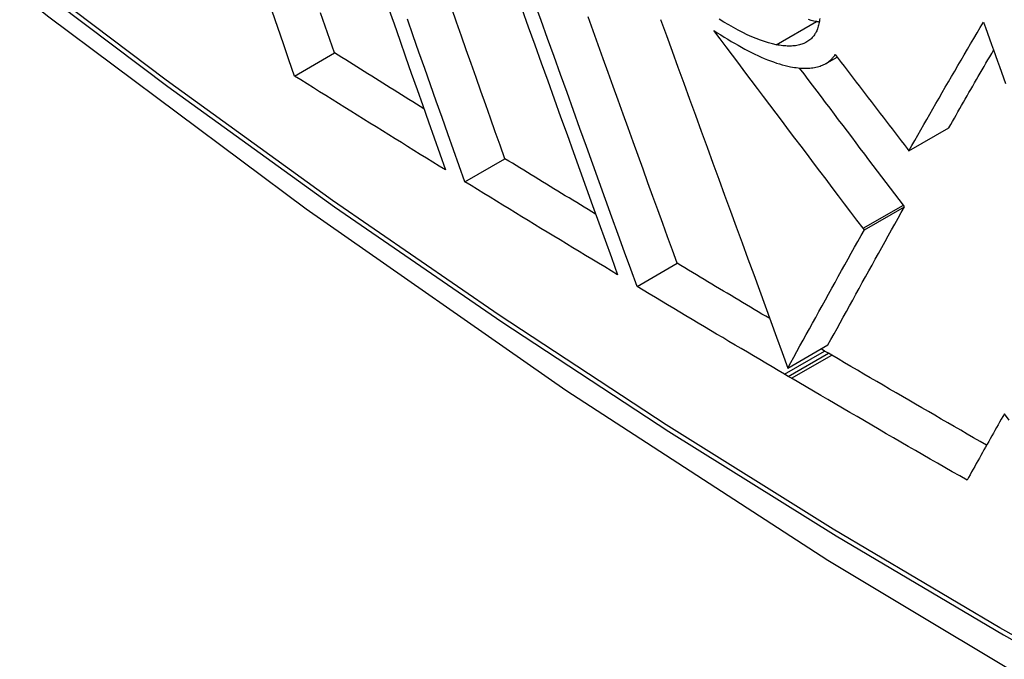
# Model space of a CAD drawing. Header units: inches. Extents: x 581 to 683, y 228 to 312.
# Tile 78 of 104: x 632.5462 to 632.6908, y 268.649 to 268.743. Entities that reach past the tile are written whole.
import ezdxf

# ---------------------------------------------------------------- set-up
doc = ezdxf.new("R2010")
doc.units = ezdxf.units.IN
doc.header["$MEASUREMENT"] = 0
doc.layers.add('Visible Edges(ANSI)', color=7, linetype='Continuous', lineweight=25)
doc.layers.add('Visible Tangent Edges(ANSI)', color=7, linetype='Continuous', lineweight=25)

msp = doc.modelspace()

# ---------------------------------------------------------------- linework, layer by layer
at = {"layer": 'Visible Edges(ANSI)'}
for p, q in [((632.58656, 268.73469), (632.59244, 268.73808)), ((632.66457, 268.73651), (632.66625, 268.73748)), ((632.67677, 268.72371), (632.68267, 268.7271)), ((632.67651, 268.72405), (632.67677, 268.72371)), ((632.61157, 268.71916), (632.61745, 268.72255)), ((632.67024, 268.71211), (632.67614, 268.7155)), ((632.67614, 268.7155), (632.67597, 268.71573)), ((632.67024, 268.71211), (632.67007, 268.71233)), ((632.63686, 268.70379), (632.64275, 268.70719)), ((632.659, 268.69181), (632.6649, 268.6952)), ((632.66441, 268.69431), (632.66388, 268.69462)), ((632.66497, 268.69398), (632.66441, 268.69431)), ((632.66545, 268.69369), (632.66497, 268.69398)), ((632.65907, 268.69058), (632.65851, 268.69091)), ((632.65956, 268.6903), (632.65907, 268.69058))]:
    msp.add_line(p, q, dxfattribs=at)
at = {"layer": 'Visible Edges(ANSI)', "flags": 128}
for points in [[(632.40407, 268.87132), (632.43988, 268.8372), (632.47626, 268.80446), (632.51315, 268.77318), (632.5505, 268.7434), (632.58827, 268.71518), (632.62641, 268.68857), (632.66488, 268.66361), (632.70363, 268.64035), (632.74261, 268.61885), (632.78179, 268.59915), (632.82111, 268.5813), (632.86054, 268.56535), (632.90004, 268.55136), (632.93954, 268.53936), (632.97902, 268.52942), (633.01842, 268.52159)], [(632.58656, 268.73469), (632.58575, 268.73706), (632.58492, 268.73944), (632.5841, 268.74182), (632.58328, 268.74422)], [(632.60032, 268.74477), (632.60117, 268.74235), (632.60202, 268.73994), (632.60287, 268.73753), (632.60371, 268.73513), (632.60456, 268.73273), (632.6054, 268.73035), (632.60624, 268.72797), (632.60708, 268.7256), (632.60791, 268.72325), (632.60874, 268.7209)], [(632.61745, 268.72255), (632.61675, 268.72452), (632.61605, 268.7265), (632.61535, 268.72849), (632.61464, 268.73048), (632.61393, 268.73248), (632.61322, 268.73449), (632.61251, 268.73651), (632.61179, 268.73853), (632.61108, 268.74055), (632.61036, 268.74258), (632.60964, 268.74462)], [(632.61994, 268.74455), (632.62089, 268.7419), (632.62184, 268.73926), (632.62279, 268.73661), (632.62374, 268.73397), (632.62469, 268.73134), (632.62563, 268.72871), (632.62658, 268.72608), (632.62752, 268.72347), (632.62846, 268.72086), (632.62939, 268.71827), (632.63032, 268.71569), (632.63125, 268.71312), (632.63217, 268.71057), (632.63309, 268.70803), (632.63399, 268.70551)], [(632.63686, 268.70379), (632.63595, 268.70631), (632.63503, 268.70884), (632.63411, 268.7114), (632.63318, 268.71396), (632.63224, 268.71654), (632.63131, 268.71914), (632.63037, 268.72174), (632.62942, 268.72436), (632.62848, 268.72698), (632.62753, 268.72962), (632.62658, 268.73225), (632.62563, 268.73489), (632.62467, 268.73754), (632.62372, 268.74018), (632.62277, 268.74283), (632.62182, 268.74548)], [(632.59244, 268.73808), (632.59176, 268.74003), (632.59108, 268.74199), (632.5904, 268.74396)], [(632.61157, 268.71916), (632.61074, 268.7215), (632.6099, 268.72386), (632.60906, 268.72622), (632.60822, 268.7286), (632.60738, 268.73098), (632.60653, 268.73338), (632.60568, 268.73578), (632.60483, 268.73819), (632.60398, 268.7406), (632.60313, 268.74302)], [(632.64275, 268.70719), (632.64205, 268.70913), (632.64134, 268.71109), (632.64063, 268.71305), (632.63991, 268.71503), (632.63919, 268.71701), (632.63847, 268.71901), (632.63775, 268.72101), (632.63702, 268.72302), (632.6363, 268.72503), (632.63557, 268.72706), (632.63484, 268.72908), (632.6341, 268.73112), (632.63337, 268.73315), (632.63263, 268.73519), (632.6319, 268.73723), (632.63116, 268.73928), (632.63042, 268.74132), (632.62969, 268.74337)], [(632.64032, 268.74297), (632.64117, 268.74065), (632.64202, 268.73832), (632.64287, 268.73599), (632.64372, 268.73365), (632.64458, 268.7313), (632.64544, 268.72896), (632.64629, 268.72661), (632.64715, 268.72426), (632.64801, 268.72191), (632.64887, 268.71956), (632.64972, 268.71721), (632.65058, 268.71486), (632.65144, 268.71252), (632.65229, 268.71019), (632.65314, 268.70786), (632.65399, 268.70554), (632.65483, 268.70322), (632.65568, 268.70092), (632.65651, 268.69862), (632.65735, 268.69634), (632.65818, 268.69407), (632.659, 268.69181)], [(632.65731, 268.73929), (632.65675, 268.73941), (632.65618, 268.73956), (632.65558, 268.73974), (632.65497, 268.73995), (632.65434, 268.74019), (632.6537, 268.74046), (632.65305, 268.74076), (632.65239, 268.74108), (632.65171, 268.74143), (632.65102, 268.7418), (632.65032, 268.74219), (632.64962, 268.7426), (632.64892, 268.74302)], [(632.66369, 268.74315), (632.66367, 268.74294), (632.66364, 268.74274), (632.66361, 268.74255), (632.66357, 268.74236), (632.66353, 268.74217), (632.66348, 268.74199), (632.66343, 268.74181), (632.66337, 268.74164), (632.6633, 268.74147), (632.66324, 268.74131), (632.66316, 268.74116), (632.66308, 268.741), (632.66299, 268.74086), (632.6629, 268.74072), (632.6628, 268.74058), (632.6627, 268.74045), (632.66259, 268.74033), (632.66248, 268.74021), (632.66236, 268.7401), (632.66223, 268.73999), (632.6621, 268.73989), (632.66196, 268.73979)], [(632.66321, 268.74268), (632.66283, 268.74276), (632.66244, 268.74286), (632.66204, 268.74297)], [(632.64814, 268.74139), (632.64865, 268.74105), (632.64916, 268.74072), (632.64967, 268.7404), (632.65018, 268.74008), (632.65068, 268.73978), (632.65118, 268.73949), (632.65169, 268.7392), (632.65219, 268.73892), (632.65268, 268.73865), (632.65317, 268.73839), (632.65366, 268.73815), (632.65414, 268.73791), (632.65462, 268.73769), (632.65509, 268.73748), (632.65555, 268.73728), (632.65601, 268.73709), (632.65646, 268.73691), (632.65691, 268.73675), (632.65734, 268.7366), (632.65777, 268.73647), (632.65819, 268.73634), (632.65861, 268.73623), (632.65901, 268.73614), (632.65941, 268.73606)], [(632.67007, 268.71233), (632.66916, 268.71352), (632.66826, 268.71472), (632.66735, 268.71592), (632.66644, 268.71712), (632.66553, 268.71832), (632.66462, 268.71953), (632.6637, 268.72073), (632.66279, 268.72194), (632.66187, 268.72315), (632.66096, 268.72437), (632.66004, 268.72558), (632.65912, 268.72679), (632.6582, 268.72801), (632.65729, 268.72923), (632.65637, 268.73044), (632.65545, 268.73166), (632.65453, 268.73288), (632.65362, 268.73409), (632.6527, 268.73531), (632.65179, 268.73653), (632.65087, 268.73774), (632.64996, 268.73896), (632.64905, 268.74017), (632.64814, 268.74139)], [(632.66362, 268.74261), (632.6636, 268.74261), (632.66359, 268.74261), (632.66357, 268.74262), (632.66355, 268.74262), (632.66353, 268.74262), (632.66352, 268.74263), (632.6635, 268.74263), (632.66348, 268.74263), (632.66347, 268.74263), (632.66345, 268.74264), (632.66343, 268.74264), (632.66341, 268.74264), (632.6634, 268.74265), (632.66338, 268.74265), (632.66336, 268.74265), (632.66335, 268.74266), (632.66333, 268.74266), (632.66331, 268.74266), (632.66329, 268.74267), (632.66328, 268.74267), (632.66326, 268.74267), (632.66324, 268.74268), (632.66322, 268.74268), (632.66321, 268.74268)], [(632.67677, 268.72371), (632.6772, 268.72447), (632.67764, 268.72523), (632.67808, 268.726), (632.67852, 268.72677), (632.67896, 268.72755), (632.6794, 268.72832), (632.67985, 268.7291), (632.6803, 268.72989), (632.68075, 268.73067), (632.68121, 268.73146), (632.68166, 268.73225), (632.68212, 268.73304), (632.68258, 268.73383), (632.68305, 268.73463), (632.68351, 268.73542), (632.68397, 268.73622), (632.68444, 268.73702), (632.68491, 268.73782), (632.68538, 268.73862), (632.68585, 268.73942), (632.68632, 268.74022), (632.6868, 268.74102), (632.68727, 268.74181), (632.68775, 268.74261)], [(632.68775, 268.74261), (632.68804, 268.7418), (632.68833, 268.74098), (632.68862, 268.74016), (632.68891, 268.73934), (632.68921, 268.73853), (632.6895, 268.73771), (632.68979, 268.73689), (632.69008, 268.73607), (632.69038, 268.73525), (632.69067, 268.73443), (632.69096, 268.73361)], [(632.66196, 268.73979), (632.66182, 268.7397), (632.66167, 268.73962), (632.66153, 268.73954), (632.66137, 268.73947), (632.66121, 268.73941), (632.66105, 268.73935), (632.66088, 268.7393), (632.6607, 268.73925), (632.66053, 268.73921), (632.66034, 268.73917), (632.66015, 268.73914), (632.65996, 268.73912), (632.65976, 268.7391), (632.65956, 268.73909), (632.65935, 268.73908), (632.65914, 268.73908), (632.65893, 268.73909), (632.65871, 268.7391), (632.65848, 268.73912), (632.65826, 268.73914), (632.65803, 268.73917), (632.65779, 268.7392), (632.65755, 268.73924), (632.65731, 268.73929)], [(632.68267, 268.7271), (632.68293, 268.72756), (632.68319, 268.72803), (632.68346, 268.72849), (632.68372, 268.72896), (632.68399, 268.72943), (632.68426, 268.7299), (632.68453, 268.73037), (632.6848, 268.73084), (632.68507, 268.73131), (632.68534, 268.73178), (632.68561, 268.73226), (632.68588, 268.73273), (632.68616, 268.73321), (632.68643, 268.73369), (632.68671, 268.73416), (632.68698, 268.73464), (632.68726, 268.73512), (632.68754, 268.7356), (632.68782, 268.73608), (632.68809, 268.73657), (632.68837, 268.73705), (632.68865, 268.73753), (632.68894, 268.73801), (632.68922, 268.7385)], [(632.60556, 268.72989), (632.60501, 268.73023), (632.60446, 268.73057), (632.60392, 268.73091), (632.60337, 268.73126), (632.60282, 268.7316), (632.60227, 268.73194), (632.60173, 268.73228), (632.60118, 268.73262), (632.60063, 268.73296), (632.60008, 268.7333), (632.59954, 268.73364), (632.59899, 268.73398), (632.59844, 268.73432), (632.5979, 268.73466), (632.59735, 268.735), (632.59681, 268.73535), (632.59626, 268.73569), (632.59571, 268.73603), (632.59517, 268.73637), (632.59462, 268.73671), (632.59408, 268.73705), (632.59353, 268.73739), (632.59298, 268.73774), (632.59244, 268.73808)], [(632.66479, 268.73665), (632.66485, 268.73669), (632.66491, 268.73673), (632.66496, 268.73677), (632.66502, 268.73681), (632.66508, 268.73685), (632.66513, 268.7369), (632.66518, 268.73694), (632.66524, 268.73699), (632.66529, 268.73704), (632.66534, 268.73708), (632.66539, 268.73713), (632.66544, 268.73718), (632.66549, 268.73723), (632.66554, 268.73728), (632.66558, 268.73734), (632.66563, 268.73739), (632.66567, 268.73744), (632.66572, 268.7375), (632.66576, 268.73755), (632.6658, 268.73761), (632.66585, 268.73767), (632.66589, 268.73773), (632.66593, 268.73778), (632.66597, 268.73784)], [(632.66597, 268.73784), (632.66641, 268.73727), (632.66684, 268.73669), (632.66728, 268.73612), (632.66772, 268.73554), (632.66816, 268.73496), (632.6686, 268.73439), (632.66904, 268.73381), (632.66948, 268.73323), (632.66992, 268.73266), (632.67036, 268.73208), (632.6708, 268.73151), (632.67124, 268.73093), (632.67168, 268.73035), (632.67212, 268.72978), (632.67256, 268.7292), (632.673, 268.72863), (632.67344, 268.72805), (632.67388, 268.72748), (632.67432, 268.72691), (632.67476, 268.72633), (632.6752, 268.72576), (632.67564, 268.72519), (632.67607, 268.72462), (632.67651, 268.72405)], [(632.65941, 268.73606), (632.65969, 268.736), (632.65997, 268.73596), (632.66024, 268.73592), (632.66051, 268.73589), (632.66077, 268.73586), (632.66103, 268.73584), (632.66128, 268.73583), (632.66153, 268.73582), (632.66177, 268.73583), (632.66201, 268.73583), (632.66225, 268.73585), (632.66248, 268.73587), (632.6627, 268.7359), (632.66292, 268.73593), (632.66313, 268.73597), (632.66334, 268.73602), (632.66354, 268.73608), (632.66373, 268.73614), (632.66392, 268.73621), (632.66411, 268.73628), (632.66429, 268.73636), (632.66446, 268.73645), (632.66463, 268.73655), (632.66479, 268.73665)], [(632.67597, 268.71573), (632.67534, 268.71655), (632.67471, 268.71738), (632.67408, 268.71821), (632.67345, 268.71905), (632.67282, 268.71988), (632.67219, 268.72071), (632.67155, 268.72155), (632.67092, 268.72239), (632.67029, 268.72322), (632.66965, 268.72406), (632.66902, 268.7249), (632.66838, 268.72574), (632.66775, 268.72658), (632.66711, 268.72742), (632.66647, 268.72827), (632.66584, 268.72911), (632.6652, 268.72995), (632.66456, 268.7308), (632.66393, 268.73164), (632.66329, 268.73248), (632.66265, 268.73333), (632.66201, 268.73417), (632.66138, 268.73502), (632.66074, 268.73586)], [(632.60874, 268.7209), (632.60781, 268.72147), (632.60688, 268.72205), (632.60596, 268.72262), (632.60503, 268.72319), (632.6041, 268.72377), (632.60317, 268.72434), (632.60225, 268.72491), (632.60132, 268.72549), (632.6004, 268.72606), (632.59947, 268.72664), (632.59855, 268.72721), (632.59762, 268.72778), (632.5967, 268.72836), (632.59578, 268.72893), (632.59485, 268.72951), (632.59393, 268.73008), (632.59301, 268.73066), (632.59209, 268.73124), (632.59117, 268.73181), (632.59025, 268.73239), (632.58933, 268.73296), (632.5884, 268.73354), (632.58748, 268.73412), (632.58656, 268.73469)], [(632.63078, 268.71441), (632.63023, 268.71475), (632.62967, 268.71509), (632.62911, 268.71543), (632.62856, 268.71576), (632.628, 268.7161), (632.62744, 268.71644), (632.62689, 268.71678), (632.62633, 268.71712), (632.62578, 268.71746), (632.62522, 268.7178), (632.62466, 268.71814), (632.62411, 268.71847), (632.62355, 268.71881), (632.623, 268.71915), (632.62244, 268.71949), (632.62189, 268.71983), (632.62133, 268.72017), (632.62078, 268.72051), (632.62023, 268.72085), (632.61967, 268.72119), (632.61912, 268.72153), (632.61856, 268.72187), (632.61801, 268.72221), (632.61745, 268.72255)], [(632.63399, 268.70551), (632.63306, 268.70608), (632.63212, 268.70665), (632.63118, 268.70721), (632.63024, 268.70778), (632.6293, 268.70835), (632.62836, 268.70891), (632.62743, 268.70948), (632.62649, 268.71005), (632.62555, 268.71062), (632.62462, 268.71119), (632.62368, 268.71175), (632.62275, 268.71232), (632.62181, 268.71289), (632.62088, 268.71346), (632.61995, 268.71403), (632.61901, 268.7146), (632.61808, 268.71517), (632.61715, 268.71574), (632.61622, 268.71631), (632.61529, 268.71688), (632.61436, 268.71745), (632.61343, 268.71802), (632.6125, 268.71859), (632.61157, 268.71916)], [(632.6649, 268.6952), (632.66534, 268.69601), (632.66579, 268.69682), (632.66624, 268.69763), (632.66669, 268.69846), (632.66715, 268.69929), (632.66761, 268.70012), (632.66807, 268.70096), (632.66854, 268.7018), (632.669, 268.70265), (632.66947, 268.7035), (632.66994, 268.70435), (632.67042, 268.70521), (632.67089, 268.70606), (632.67137, 268.70692), (632.67184, 268.70778), (632.67232, 268.70864), (632.6728, 268.7095), (632.67328, 268.71037), (632.67376, 268.71123), (632.67423, 268.71209), (632.67471, 268.71294), (632.67519, 268.7138), (632.67566, 268.71465), (632.67614, 268.7155)], [(632.659, 268.69181), (632.65945, 268.69261), (632.65989, 268.69342), (632.66034, 268.69424), (632.66079, 268.69506), (632.66125, 268.69589), (632.66171, 268.69672), (632.66217, 268.69756), (632.66264, 268.6984), (632.6631, 268.69925), (632.66357, 268.7001), (632.66404, 268.70095), (632.66452, 268.70181), (632.66499, 268.70267), (632.66547, 268.70352), (632.66594, 268.70438), (632.66642, 268.70525), (632.6669, 268.70611), (632.66738, 268.70697), (632.66786, 268.70783), (632.66833, 268.70869), (632.66881, 268.70955), (632.66929, 268.7104), (632.66976, 268.71125), (632.67024, 268.71211)], [(632.65635, 268.69907), (632.65578, 268.69941), (632.65521, 268.69974), (632.65464, 268.70008), (632.65408, 268.70042), (632.65351, 268.70076), (632.65294, 268.70109), (632.65237, 268.70143), (632.65181, 268.70177), (632.65124, 268.70211), (632.65067, 268.70245), (632.6501, 268.70278), (632.64954, 268.70312), (632.64897, 268.70346), (632.6484, 268.7038), (632.64784, 268.70414), (632.64727, 268.70448), (632.64671, 268.70481), (632.64614, 268.70515), (632.64557, 268.70549), (632.64501, 268.70583), (632.64444, 268.70617), (632.64388, 268.70651), (632.64331, 268.70685), (632.64275, 268.70719)], [(632.65851, 268.69091), (632.6576, 268.69145), (632.6567, 268.69198), (632.65579, 268.69252), (632.65488, 268.69305), (632.65398, 268.69359), (632.65307, 268.69412), (632.65217, 268.69466), (632.65126, 268.69519), (632.65036, 268.69573), (632.64946, 268.69627), (632.64855, 268.6968), (632.64765, 268.69734), (632.64675, 268.69788), (632.64585, 268.69841), (632.64495, 268.69895), (632.64404, 268.69949), (632.64314, 268.70002), (632.64225, 268.70056), (632.64135, 268.7011), (632.64045, 268.70164), (632.63955, 268.70218), (632.63865, 268.70271), (632.63775, 268.70325), (632.63686, 268.70379)], [(632.68819, 268.68048), (632.68724, 268.68102), (632.68629, 268.68157), (632.68534, 268.68212), (632.68439, 268.68267), (632.68343, 268.68322), (632.68248, 268.68377), (632.68153, 268.68432), (632.68059, 268.68487), (632.67964, 268.68542), (632.67869, 268.68597), (632.67774, 268.68652), (632.67679, 268.68707), (632.67585, 268.68762), (632.6749, 268.68817), (632.67395, 268.68872), (632.67301, 268.68927), (632.67206, 268.68982), (632.67112, 268.69038), (632.67017, 268.69093), (632.66923, 268.69148), (632.66828, 268.69203), (632.66734, 268.69259), (632.6664, 268.69314), (632.66545, 268.69369)], [(632.68532, 268.67534), (632.68424, 268.67596), (632.68316, 268.67658), (632.68208, 268.6772), (632.681, 268.67782), (632.67992, 268.67844), (632.67885, 268.67907), (632.67777, 268.67969), (632.67669, 268.68031), (632.67562, 268.68093), (632.67454, 268.68155), (632.67347, 268.68217), (632.6724, 268.6828), (632.67132, 268.68342), (632.67025, 268.68404), (632.66918, 268.68467), (632.66811, 268.68529), (632.66704, 268.68592), (632.66596, 268.68654), (632.66489, 268.68717), (632.66383, 268.68779), (632.66276, 268.68842), (632.66169, 268.68904), (632.66062, 268.68967), (632.65956, 268.6903)], [(632.6908, 268.6851), (632.69057, 268.68469), (632.69034, 268.68428), (632.69011, 268.68387), (632.68988, 268.68347), (632.68965, 268.68306), (632.68942, 268.68265), (632.68919, 268.68224), (632.68896, 268.68184), (632.68873, 268.68143), (632.6885, 268.68102), (632.68827, 268.68061), (632.68804, 268.68021), (632.68781, 268.6798), (632.68758, 268.67939), (632.68736, 268.67899), (632.68713, 268.67858), (632.6869, 268.67817), (632.68667, 268.67777), (632.68645, 268.67736), (632.68622, 268.67696), (632.68599, 268.67655), (632.68577, 268.67615), (632.68554, 268.67575), (632.68532, 268.67534)], [(632.69152, 268.68415), (632.6908, 268.6851)]]:
    msp.add_lwpolyline(points, dxfattribs=at)
at = {"layer": 'Visible Tangent Edges(ANSI)'}
for p, q in [((632.65731, 268.73929), (632.66321, 268.74268)), ((632.66479, 268.73665), (632.66624, 268.73748)), ((632.67007, 268.71233), (632.67597, 268.71573)), ((632.65851, 268.69091), (632.66441, 268.69431)), ((632.65907, 268.69058), (632.66497, 268.69398)), ((632.65956, 268.6903), (632.66545, 268.69369))]:
    msp.add_line(p, q, dxfattribs=at)
at = {"layer": 'Visible Tangent Edges(ANSI)', "flags": 128}
for points in [[(632.40063, 268.87638), (632.42391, 268.85399), (632.44745, 268.83221), (632.47121, 268.81105), (632.49517, 268.79053), (632.5193, 268.7707), (632.54358, 268.75157), (632.56797, 268.73316), (632.59245, 268.71549), (632.61699, 268.69859), (632.64155, 268.68248), (632.66611, 268.66716), (632.69067, 268.65265), (632.71521, 268.63892), (632.73976, 268.626), (632.76427, 268.61388), (632.78873, 268.60258), (632.81311, 268.59212), (632.83737, 268.58251), (632.86151, 268.57374), (632.88553, 268.56582), (632.90939, 268.55877), (632.93308, 268.55258)], [(632.93171, 268.55424), (632.90813, 268.56035), (632.88437, 268.56733), (632.86044, 268.57517), (632.83639, 268.58387), (632.81221, 268.59341), (632.78792, 268.60381), (632.76354, 268.61505), (632.73909, 268.62712), (632.71462, 268.64), (632.69013, 268.65368), (632.66564, 268.66817), (632.64114, 268.68346), (632.61663, 268.69955), (632.59215, 268.71643), (632.56772, 268.73408), (632.54338, 268.75247), (632.51916, 268.77159), (632.49509, 268.79141), (632.47119, 268.81191), (632.44749, 268.83305), (632.42403, 268.85482), (632.40082, 268.87718)]]:
    msp.add_lwpolyline(points, dxfattribs=at)
at = {"layer": 'Visible Tangent Edges(ANSI)'}
msp.add_ellipse((632.6453, 269.07843), major_axis=(-0.17285, 0.30015), ratio=0.578093, start_param=5.049711, end_param=10.658253, dxfattribs=at)
msp.add_ellipse((632.64589, 269.07877), major_axis=(-0.17078, 0.29656), ratio=0.578093, dxfattribs=at)

doc.saveas('drawing.dxf')
